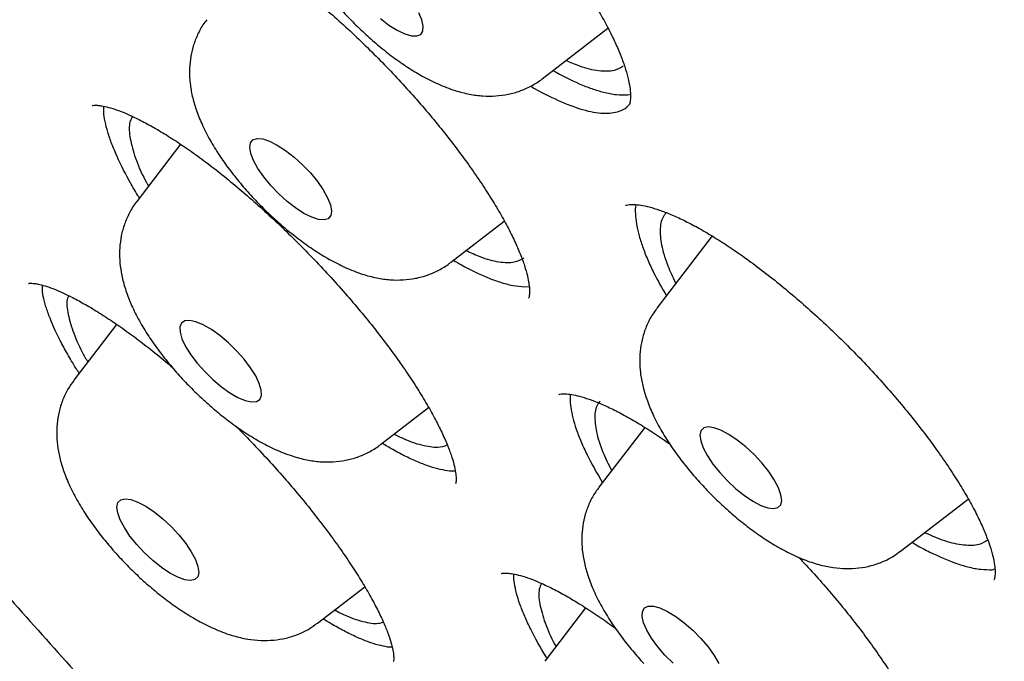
# Model space of a CAD drawing. Header units: millimetres. Extents: x 8 to 1577, y 12 to 2536.
# Tile 12 of 108: x 1318.93 to 1326.13, y 876.55 to 881.24. Entities that reach past the tile are written whole.
import ezdxf

# ---------------------------------------------------------------- set-up
doc = ezdxf.new("R2010")
doc.units = ezdxf.units.MM

msp = doc.modelspace()

# ---------------------------------------------------------------- linework, layer by layer
at = {"color": 7, "linetype": 'Continuous', "lineweight": 30}
for p, q in [((1322.7486, 880.8108), (1323.2293, 881.1815)), ((1323.3741, 880.6934), (1323.3939, 880.6969)), ((1320.103, 880.3317), (1319.7818, 879.9125)), ((1322.0766, 879.466), (1322.4709, 879.7701)), ((1323.9919, 879.6607), (1323.5875, 879.1329)), ((1322.6191, 879.2895), (1322.6528, 879.2916)), ((1319.6346, 879.0147), (1319.3224, 878.6072)), ((1321.5647, 878.1354), (1321.9168, 878.407)), ((1323.4987, 878.2615), (1323.1635, 877.8239)), ((1322.1126, 877.9415), (1322.0707, 877.9417)), ((1325.3705, 877.3558), (1325.8653, 877.7374)), ((1326.0401, 877.2207), (1326.0601, 877.226)), ((1321.1053, 876.8301), (1321.4498, 877.0958)), ((1323.0659, 876.9418), (1322.767, 876.5516)), ((1321.6501, 876.6534), (1321.6167, 876.6552))]:
    msp.add_line(p, q, dxfattribs=at)
at = {"color": 7, "linetype": 'Continuous', "lineweight": 30, "flags": 128}
for points in [[(1321.5643, 881.2502), (1321.6267, 881.203), (1321.6871, 881.1653), (1321.7429, 881.1387), (1321.7914, 881.1245), (1321.8307, 881.1233), (1321.859, 881.135), (1321.8751, 881.1592), (1321.8783, 881.1949), (1321.8684, 881.2404), (1321.8459, 881.2938)], [(1320.7115, 880.0924), (1320.6687, 880.154), (1320.6364, 880.2122), (1320.6159, 880.2645), (1320.6082, 880.3085), (1320.6136, 880.3423), (1320.6318, 880.3645), (1320.662, 880.3741), (1320.703, 880.3707), (1320.7529, 880.3544), (1320.8096, 880.3259), (1320.8705, 880.2865), (1320.9331, 880.2379), (1320.9945, 880.1822), (1321.0522, 880.1219), (1321.1035, 880.0595), (1321.1462, 879.9979), (1321.1785, 879.9397), (1321.199, 879.8875), (1321.2067, 879.8434), (1321.2014, 879.8096), (1321.1832, 879.7874), (1321.1529, 879.7778), (1321.1119, 879.7812), (1321.062, 879.7976), (1321.0054, 879.826), (1320.9444, 879.8655), (1320.8819, 879.9141), (1320.8204, 879.9697), (1320.7628, 880.0301), (1320.7115, 880.0924)], [(1320.5669, 878.7601), (1320.5121, 878.8218), (1320.4522, 878.8801), (1320.3899, 878.9326), (1320.3278, 878.9768), (1320.2687, 879.0109), (1320.2151, 879.0335), (1320.1694, 879.0434), (1320.1336, 879.0403), (1320.1092, 879.0243), (1320.0974, 878.9961), (1320.0986, 878.957), (1320.1127, 878.9086), (1320.1393, 878.8531), (1320.177, 878.7928), (1320.2243, 878.7305), (1320.2791, 878.6689), (1320.3389, 878.6105), (1320.4013, 878.5581), (1320.4634, 878.5138), (1320.5225, 878.4797), (1320.5761, 878.4572), (1320.6218, 878.4472), (1320.6576, 878.4503), (1320.6819, 878.4663), (1320.6938, 878.4945), (1320.6926, 878.5336), (1320.6784, 878.582), (1320.6519, 878.6376), (1320.6142, 878.6978), (1320.5669, 878.7601)], [(1324.355, 878.0013), (1324.2983, 878.0621), (1324.2373, 878.1187), (1324.1747, 878.1687), (1324.1133, 878.2098), (1324.0558, 878.2402), (1324.0046, 878.2586), (1323.962, 878.2642), (1323.9298, 878.2568), (1323.9096, 878.2366), (1323.902, 878.2046), (1323.9076, 878.1622), (1323.926, 878.1111), (1323.9564, 878.0538), (1323.9975, 877.9925), (1324.0476, 877.9301), (1324.1043, 877.8693), (1324.1653, 877.8127), (1324.2279, 877.7627), (1324.2893, 877.7216), (1324.3468, 877.6912), (1324.398, 877.6728), (1324.4406, 877.6672), (1324.4728, 877.6746), (1324.493, 877.6948), (1324.5006, 877.7268), (1324.495, 877.7692), (1324.4766, 877.8202), (1324.4462, 877.8776), (1324.4051, 877.9389), (1324.355, 878.0013)], [(1319.7824, 877.4044), (1319.7323, 877.4668), (1319.6912, 877.5281), (1319.6608, 877.5854), (1319.6424, 877.6365), (1319.6369, 877.6789), (1319.6444, 877.7109), (1319.6647, 877.7311), (1319.6968, 877.7385), (1319.7394, 877.7329), (1319.7906, 877.7145), (1319.8482, 877.6841), (1319.9096, 877.643), (1319.9721, 877.593), (1320.0331, 877.5364), (1320.0899, 877.4756), (1320.1399, 877.4132), (1320.181, 877.3519), (1320.2114, 877.2945), (1320.2298, 877.2435), (1320.2354, 877.2011), (1320.2279, 877.1691), (1320.2076, 877.1489), (1320.1754, 877.1415), (1320.1328, 877.1471), (1320.0816, 877.1655), (1320.0241, 877.1959), (1319.9627, 877.237), (1319.9001, 877.287), (1319.8391, 877.3436), (1319.7824, 877.4044)], [(1323.6465, 876.5955), (1323.5934, 876.6576), (1323.5483, 876.7197), (1323.5132, 876.779), (1323.4897, 876.8329), (1323.4787, 876.8792), (1323.4808, 876.9157), (1323.4959, 876.941), (1323.5232, 876.9538), (1323.5617, 876.9536), (1323.6095, 876.9405), (1323.6647, 876.9149), (1323.7248, 876.8781), (1323.7873, 876.8316), (1323.8492, 876.7775), (1323.9081, 876.718), (1323.9612, 876.656), (1324.0063, 876.5939), (1324.0413, 876.5346)], [(1323.7053, 876.5361), (1323.6465, 876.5955)]]:
    msp.add_lwpolyline(points, dxfattribs=at)
at = {"color": 7, "linetype": 'Continuous', "lineweight": 30}
for points, knots in [([(1306.8673, 906.0963), (1306.8165, 906.047), (1306.7202, 905.9535), (1306.5984, 905.8247), (1306.5022, 905.7178), (1306.4215, 905.6238), (1306.3533, 905.541), (1306.2936, 905.4659), (1306.2373, 905.3925), (1306.183, 905.3194), (1306.1281, 905.2427), (1306.0705, 905.1594), (1306.0114, 905.0702), (1305.9554, 904.9819), (1305.907, 904.9025), (1305.8663, 904.8333), (1305.8289, 904.7679), (1305.7872, 904.6927), (1305.7376, 904.5993), (1305.68, 904.4853), (1305.6213, 904.362), (1305.5644, 904.2345), (1305.5118, 904.1087), (1305.4553, 903.9647), (1305.3972, 903.8041), (1305.3399, 903.6292), (1305.2916, 903.4665), (1305.2503, 903.3138), (1305.2139, 903.1663), (1305.1807, 903.018), (1305.15, 902.8654), (1305.1229, 902.7144), (1305.0984, 902.5599), (1305.0761, 902.3984), (1305.0551, 902.2184), (1305.0365, 902.0191), (1305.0227, 901.8197), (1305.0138, 901.6325), (1305.0091, 901.4703), (1305.007, 901.3254), (1305.007, 901.1986), (1305.0082, 901.0876), (1305.0107, 900.9636), (1305.0155, 900.8143), (1305.0244, 900.6296), (1305.0393, 900.3985), (1305.0635, 900.1142), (1305.1015, 899.7694), (1305.1541, 899.3855), (1305.2099, 899.0464), (1305.2621, 898.7643), (1305.3032, 898.5572), (1305.3452, 898.3574), (1305.3857, 898.1752), (1305.4228, 898.0152), (1305.4558, 897.8779), (1305.484, 897.7637), (1305.5069, 897.6729), (1305.5248, 897.6032), (1305.5411, 897.5409), (1305.5596, 897.4705), (1305.5841, 897.3789), (1305.6153, 897.2646), (1305.6553, 897.1215), (1305.7048, 896.9494), (1305.7622, 896.7559), (1305.8235, 896.5559), (1305.886, 896.3585), (1305.9742, 896.0871), (1306.0898, 895.7467), (1306.2346, 895.3418), (1306.3814, 894.9497), (1306.5368, 894.5518), (1306.7079, 894.1309), (1306.9003, 893.6763), (1307.1155, 893.1878), (1307.3567, 892.6618), (1307.6075, 892.1363), (1307.8628, 891.6199), (1308.1102, 891.1351), (1308.3568, 890.6654), (1308.5969, 890.2199), (1308.828, 889.8011), (1309.0478, 889.411), (1309.2363, 889.0826), (1309.3942, 888.8115), (1309.5194, 888.5989), (1309.6238, 888.4233), (1309.6991, 888.2974), (1309.7553, 888.204), (1309.8067, 888.1188), (1309.8706, 888.0133), (1309.9527, 887.8785), (1310.0543, 887.7129), (1310.1766, 887.5149), (1310.3184, 887.2875), (1310.4803, 887.0305), (1310.6606, 886.7476), (1310.9409, 886.313), (1311.3193, 885.7381), (1311.8276, 884.9866), (1312.3752, 884.1996), (1312.9628, 883.3792), (1313.6096, 882.5006), (1314.3194, 881.5641), (1315.0975, 880.5689), (1315.8889, 879.5862), (1316.6932, 878.6156), (1317.5087, 877.6584), (1318.3835, 876.6588), (1319.3228, 875.6157), (1320.3318, 874.5292), (1321.3604, 873.4546), (1322.4131, 872.3871), (1323.4883, 871.329), (1324.5842, 870.2825), (1325.6922, 869.256), (1326.8105, 868.2514), (1327.8592, 867.3384), (1328.8414, 866.5075), (1329.7612, 865.7495), (1330.7022, 864.9953), (1331.6632, 864.2469), (1332.6059, 863.5343), (1333.5201, 862.8637), (1334.3925, 862.2423), (1335.2462, 861.652), (1335.9285, 861.1944), (1336.4466, 860.8547), (1336.8073, 860.6216), (1337.1631, 860.3949), (1337.5056, 860.1798), (1337.8213, 859.9843), (1338.0967, 859.816), (1338.3149, 859.6841), (1338.4818, 859.5841), (1338.6119, 859.5066), (1338.7426, 859.4292), (1338.8936, 859.3404), (1339.0746, 859.2347), (1339.2833, 859.114), (1339.5147, 858.9816), (1339.7654, 858.84), (1340.0753, 858.6672), (1340.4496, 858.4622), (1340.8931, 858.2249), (1341.3684, 857.9772), (1341.8745, 857.7212), (1342.4231, 857.4527), (1342.987, 857.1873), (1343.5405, 856.9377), (1344.0468, 856.7189), (1344.5071, 856.528), (1344.9226, 856.3627), (1345.2947, 856.2204), (1345.663, 856.0848), (1346.0444, 855.9503), (1346.4562, 855.8124), (1346.8783, 855.679), (1347.2016, 855.5836), (1347.4191, 855.5223), (1347.5228, 855.4937), (1347.6114, 855.4697), (1347.6851, 855.45), (1347.7456, 855.4341), (1347.8035, 855.4191), (1347.8703, 855.4019), (1347.9658, 855.3777), (1348.0947, 855.3459), (1348.2601, 855.3064), (1348.4554, 855.2618), (1348.6793, 855.2134), (1348.961, 855.1565), (1349.2784, 855.0986), (1349.6102, 855.0455), (1349.9085, 855.0043), (1350.1745, 854.9729), (1350.4094, 854.9496), (1350.6135, 854.9328), (1350.7917, 854.9209), (1350.948, 854.9126), (1351.0877, 854.907), (1351.2162, 854.9033), (1351.345, 854.901), (1351.4855, 854.9003), (1351.6438, 854.9016), (1351.82, 854.9061), (1352.0449, 854.9161), (1352.3165, 854.9353), (1352.6324, 854.969), (1352.96, 855.017), (1353.2959, 855.0814), (1353.587, 855.1519), (1353.834, 855.2227), (1354.0271, 855.2849), (1354.203, 855.3478), (1354.3572, 855.408), (1354.4926, 855.4651), (1354.6732, 855.5462), (1354.9071, 855.6625), (1355.1328, 855.7918), (1355.293, 855.8926), (1355.3841, 855.9527), (1355.4568, 856.0027), (1355.5201, 856.0474), (1355.583, 856.0931), (1355.6573, 856.1489), (1355.7269, 856.2031), (1355.786, 856.2506), (1355.8299, 856.2868), (1355.868, 856.3187), (1355.9014, 856.3471), (1355.936, 856.3771), (1355.9817, 856.4173), (1356.0457, 856.4751), (1356.1299, 856.5538), (1356.2316, 856.6529), (1356.3036, 856.728), (1356.3427, 856.7688)], [0, 0, 0, 0, 0.003761, 0.007132, 0.010107, 0.012622, 0.01467, 0.016524, 0.018359, 0.020292, 0.022127, 0.024258, 0.026663, 0.02892, 0.030859, 0.032482, 0.033892, 0.035456, 0.037836, 0.040552, 0.043574, 0.046575, 0.049465, 0.052243, 0.056386, 0.060246, 0.063816, 0.067012, 0.070134, 0.073272, 0.076426, 0.079721, 0.082667, 0.085945, 0.089555, 0.093496, 0.097761, 0.101193, 0.10427, 0.10699, 0.109356, 0.111366, 0.113168, 0.116229, 0.119592, 0.123255, 0.128726, 0.134759, 0.141354, 0.148511, 0.151907, 0.155413, 0.158735, 0.16168, 0.164247, 0.166436, 0.168249, 0.169684, 0.170742, 0.171545, 0.172633, 0.174071, 0.17586, 0.177999, 0.180756, 0.183855, 0.186924, 0.189918, 0.192836, 0.19919, 0.205156, 0.210735, 0.21633, 0.22238, 0.228764, 0.235588, 0.242849, 0.250549, 0.257107, 0.263773, 0.270016, 0.275803, 0.281376, 0.286449, 0.291021, 0.294122, 0.296934, 0.299221, 0.300879, 0.301771, 0.302802, 0.30415, 0.305812, 0.307961, 0.310477, 0.313361, 0.316612, 0.32023, 0.324065, 0.333015, 0.341831, 0.352149, 0.362277, 0.372213, 0.384588, 0.396774, 0.408832, 0.420764, 0.432568, 0.444245, 0.457913, 0.471578, 0.485243, 0.498908, 0.512821, 0.526734, 0.540649, 0.554564, 0.56848, 0.579519, 0.590797, 0.602314, 0.61407, 0.626066, 0.636947, 0.647732, 0.65829, 0.668621, 0.673185, 0.677703, 0.682176, 0.686599, 0.690661, 0.694157, 0.697089, 0.698991, 0.700547, 0.702073, 0.704007, 0.706351, 0.709052, 0.712072, 0.71532, 0.718797, 0.724159, 0.729987, 0.736282, 0.743044, 0.750264, 0.758475, 0.76612, 0.773199, 0.779711, 0.785657, 0.791034, 0.795844, 0.801781, 0.807887, 0.814266, 0.820918, 0.822756, 0.82437, 0.825754, 0.826907, 0.827829, 0.828602, 0.829633, 0.830978, 0.833114, 0.835746, 0.838875, 0.842501, 0.846613, 0.852696, 0.858292, 0.863401, 0.868022, 0.872154, 0.875798, 0.878912, 0.881737, 0.884285, 0.886555, 0.888819, 0.891412, 0.894373, 0.897705, 0.901406, 0.907282, 0.913569, 0.920222, 0.927241, 0.934574, 0.938971, 0.943317, 0.947267, 0.950773, 0.953834, 0.956649, 0.963425, 0.970404, 0.973008, 0.975289, 0.977201, 0.978438, 0.980014, 0.981929, 0.984073, 0.985358, 0.986492, 0.987475, 0.988309, 0.989063, 0.990121, 0.991834, 0.994051, 0.996773, 1, 1, 1, 1]), ([(1307.8095, 903.9301), (1307.8517, 903.9658), (1307.9547, 904.0531), (1308.1312, 904.1791), (1308.3371, 904.3098), (1308.554, 904.4288), (1308.7812, 904.5367), (1309.0187, 904.6332), (1309.2663, 904.7184), (1309.524, 904.7922), (1309.7916, 904.8548), (1310.0691, 904.9061), (1310.3563, 904.946), (1310.6533, 904.9747), (1310.9598, 904.992), (1311.2758, 904.9979), (1311.6011, 904.9926), (1311.9356, 904.9758), (1312.2793, 904.9477), (1312.6319, 904.9081), (1312.9933, 904.8572), (1313.3633, 904.7948), (1313.7417, 904.7211), (1314.1285, 904.636), (1314.5232, 904.5396), (1314.9259, 904.4318), (1315.3363, 904.3128), (1315.7542, 904.1825), (1316.1794, 904.0411), (1316.6116, 903.8885), (1317.0507, 903.7248), (1317.4964, 903.5501), (1317.9486, 903.3645), (1318.407, 903.1681), (1318.8713, 902.9609), (1319.3414, 902.743), (1319.817, 902.5146), (1320.2979, 902.2757), (1320.7839, 902.0265), (1321.2746, 901.767), (1321.77, 901.4975), (1322.2696, 901.2179), (1322.7733, 900.9286), (1323.2809, 900.6294), (1323.7921, 900.3208), (1324.3066, 900.0027), (1324.8242, 899.6753), (1325.3446, 899.3388), (1325.8676, 898.9933), (1326.393, 898.6391), (1326.9205, 898.2762), (1327.4498, 897.9048), (1327.9807, 897.5252), (1328.5129, 897.1375), (1329.0461, 896.7418), (1329.5802, 896.3385), (1330.1148, 895.9276), (1330.6498, 895.5094), (1331.1847, 895.084), (1331.7195, 894.6517), (1332.2538, 894.2127), (1332.7873, 893.7671), (1333.3199, 893.3153), (1333.8512, 892.8573), (1334.3811, 892.3935), (1334.9092, 891.924), (1335.4353, 891.4491), (1335.9592, 890.969), (1336.4805, 890.4839), (1336.9991, 889.9941), (1337.5148, 889.4997), (1338.0271, 889.0011), (1338.536, 888.4985), (1339.0412, 887.992), (1339.5424, 887.482), (1340.0394, 886.9687), (1340.5319, 886.4524), (1341.0198, 885.9332), (1341.5027, 885.4114), (1341.9805, 884.8873), (1342.453, 884.3612), (1342.9198, 883.8332), (1343.3808, 883.3037), (1343.8358, 882.7728), (1344.2845, 882.2409), (1344.7268, 881.7082), (1345.1624, 881.1749), (1345.591, 880.6413), (1346.0126, 880.1077), (1346.4269, 879.5743), (1346.8337, 879.0414), (1347.2329, 878.5092), (1347.6241, 877.978), (1348.0073, 877.448), (1348.3822, 876.9195), (1348.7488, 876.3928), (1349.1067, 875.868), (1349.4559, 875.3456), (1349.7961, 874.8256), (1350.1272, 874.3083), (1350.4491, 873.7941), (1350.7616, 873.2832), (1351.0645, 872.7757), (1351.3577, 872.272), (1351.6411, 871.7723), (1351.9146, 871.2768), (1352.1779, 870.7858), (1352.431, 870.2995), (1352.6738, 869.8182), (1352.9061, 869.342), (1353.1279, 868.8713), (1353.339, 868.4063), (1353.5393, 867.9471), (1353.7288, 867.4941), (1353.9074, 867.0474), (1354.075, 866.6072), (1354.2314, 866.1739), (1354.3767, 865.7475), (1354.5109, 865.3284), (1354.6337, 864.9166), (1354.7452, 864.5125), (1354.8454, 864.1163), (1354.9343, 863.728), (1355.0117, 863.348), (1355.0777, 862.9763), (1355.1323, 862.6133), (1355.1754, 862.259), (1355.2071, 861.9137), (1355.2274, 861.5774), (1355.2363, 861.2504), (1355.2339, 860.9328), (1355.2201, 860.6246), (1355.195, 860.3262), (1355.1586, 860.0374), (1355.111, 859.7585), (1355.0522, 859.4894), (1354.9821, 859.2304), (1354.9009, 858.9813), (1354.8085, 858.7424), (1354.7048, 858.5135), (1354.5899, 858.295), (1354.4641, 858.0864), (1354.3257, 857.8895), (1354.2283, 857.7608), (1354.174, 857.7009), (1354.173, 857.6998)], [0, 0, 0, 0, 0.004999, 0.012211, 0.019409, 0.026591, 0.033754, 0.040896, 0.048018, 0.055121, 0.062207, 0.069278, 0.076337, 0.083385, 0.090426, 0.09746, 0.10449, 0.111516, 0.118541, 0.125565, 0.132588, 0.139611, 0.146634, 0.153659, 0.160684, 0.167711, 0.174739, 0.181769, 0.1888, 0.195833, 0.202867, 0.209902, 0.216939, 0.223977, 0.231017, 0.238058, 0.2451, 0.252143, 0.259187, 0.266233, 0.273279, 0.280326, 0.287374, 0.294423, 0.301472, 0.308522, 0.315573, 0.322624, 0.329676, 0.336729, 0.343782, 0.350836, 0.35789, 0.364944, 0.371999, 0.379054, 0.386109, 0.393165, 0.400221, 0.407277, 0.414334, 0.421391, 0.428448, 0.435505, 0.442562, 0.449619, 0.456677, 0.463735, 0.470792, 0.47785, 0.484908, 0.491966, 0.499024, 0.506082, 0.51314, 0.520198, 0.527255, 0.534313, 0.541371, 0.548429, 0.555486, 0.562544, 0.569601, 0.576658, 0.583715, 0.590772, 0.597829, 0.604885, 0.611941, 0.618997, 0.626053, 0.633108, 0.640163, 0.647218, 0.654272, 0.661326, 0.668379, 0.675432, 0.682484, 0.689536, 0.696587, 0.703637, 0.710687, 0.717737, 0.724785, 0.731833, 0.738879, 0.745925, 0.75297, 0.760014, 0.767056, 0.774098, 0.781138, 0.788177, 0.795215, 0.802252, 0.809286, 0.81632, 0.823352, 0.830382, 0.837411, 0.844438, 0.851464, 0.858489, 0.865512, 0.872534, 0.879556, 0.886578, 0.893599, 0.900622, 0.907647, 0.914674, 0.921705, 0.928742, 0.935787, 0.942841, 0.949908, 0.956988, 0.964085, 0.971201, 0.978336, 0.985493, 0.992669, 0.999863, 1, 1, 1, 1]), ([(1307.5851, 903.3472), (1307.5789, 903.3401), (1307.5178, 903.2705), (1307.4124, 903.1282), (1307.27, 902.9196), (1307.14, 902.6994), (1307.0211, 902.4687), (1306.9138, 902.2275), (1306.818, 901.9758), (1306.7338, 901.7137), (1306.6612, 901.4413), (1306.6005, 901.1588), (1306.5516, 900.8663), (1306.5146, 900.5641), (1306.4894, 900.2522), (1306.4762, 899.9308), (1306.475, 899.6003), (1306.4856, 899.2607), (1306.5082, 898.9122), (1306.5427, 898.5551), (1306.5889, 898.1896), (1306.647, 897.8157), (1306.7169, 897.4338), (1306.7984, 897.0441), (1306.8915, 896.6466), (1306.9963, 896.2416), (1307.1125, 895.8293), (1307.2402, 895.4099), (1307.3792, 894.9836), (1307.5295, 894.5505), (1307.691, 894.1109), (1307.8637, 893.665), (1308.0473, 893.2129), (1308.2419, 892.755), (1308.4473, 892.2913), (1308.6634, 891.8222), (1308.8901, 891.3477), (1309.1274, 890.8682), (1309.375, 890.3839), (1309.6329, 889.895), (1309.9009, 889.4017), (1310.1789, 888.9043), (1310.4668, 888.4029), (1310.7644, 887.8979), (1311.0717, 887.3894), (1311.3883, 886.8778), (1311.7143, 886.3631), (1312.0494, 885.8458), (1312.3934, 885.3259), (1312.7463, 884.8039), (1313.1078, 884.2798), (1313.4778, 883.754), (1313.856, 883.2268), (1314.2424, 882.6983), (1314.6366, 882.1688), (1315.0386, 881.6386), (1315.4482, 881.1079), (1315.865, 880.5769), (1316.2891, 880.046), (1316.72, 879.5154), (1317.1577, 878.9853), (1317.6019, 878.456), (1318.0524, 877.9277), (1318.509, 877.4007), (1318.9715, 876.8752), (1319.4397, 876.3516), (1319.9132, 875.8299), (1320.392, 875.3106), (1320.8758, 874.7938), (1321.3642, 874.2798), (1321.8572, 873.7688), (1322.3545, 873.2611), (1322.8558, 872.7569), (1323.3609, 872.2564), (1323.8695, 871.76), (1324.3815, 871.2678), (1324.8965, 870.7801), (1325.4143, 870.297), (1325.9347, 869.8189), (1326.4575, 869.346), (1326.9823, 868.8785), (1327.5089, 868.4165), (1328.0371, 867.9605), (1328.5666, 867.5104), (1329.0971, 867.0667), (1329.6285, 866.6294), (1330.1604, 866.1988), (1330.6927, 865.7751), (1331.2249, 865.3585), (1331.757, 864.9492), (1332.2887, 864.5474), (1332.8196, 864.1533), (1333.3495, 863.7671), (1333.8783, 863.389), (1334.4055, 863.0191), (1334.9311, 862.6576), (1335.4547, 862.3047), (1335.9761, 861.9605), (1336.495, 861.6253), (1337.0112, 861.2992), (1337.5245, 860.9824), (1338.0346, 860.6749), (1338.5413, 860.377), (1339.0443, 860.0888), (1339.5433, 859.8104), (1340.0383, 859.542), (1340.5289, 859.2836), (1341.0149, 859.0355), (1341.4961, 858.7978), (1341.9722, 858.5705), (1342.443, 858.3538), (1342.9084, 858.1477), (1343.3681, 857.9525), (1343.8219, 857.7681), (1344.2695, 857.5947), (1344.7109, 857.4323), (1345.1457, 857.2812), (1345.5738, 857.1412), (1345.995, 857.0126), (1346.409, 856.8953), (1346.8158, 856.7895), (1347.2151, 856.6953), (1347.6068, 856.6126), (1347.9905, 856.5416), (1348.3663, 856.4823), (1348.7339, 856.4347), (1349.0931, 856.3989), (1349.4437, 856.375), (1349.7855, 856.363), (1350.1185, 856.3629), (1350.4423, 856.3747), (1350.7568, 856.3985), (1351.0617, 856.4343), (1351.357, 856.482), (1351.6424, 856.5417), (1351.9177, 856.6132), (1352.1828, 856.6965), (1352.4374, 856.7916), (1352.6813, 856.8983), (1352.9145, 857.0166), (1353.1371, 857.1461), (1353.3478, 857.2878), (1353.4992, 857.3992), (1353.5768, 857.4669), (1353.5916, 857.4798)], [0, 0, 0, 0, 0.000796, 0.007771, 0.014753, 0.021745, 0.028751, 0.035773, 0.042812, 0.04987, 0.056945, 0.064036, 0.071142, 0.078262, 0.085392, 0.09253, 0.099676, 0.106827, 0.113982, 0.12114, 0.128299, 0.135458, 0.142618, 0.149777, 0.156935, 0.164092, 0.171248, 0.178402, 0.185554, 0.192706, 0.199855, 0.207003, 0.21415, 0.221295, 0.228439, 0.235582, 0.242723, 0.249863, 0.257003, 0.264141, 0.271278, 0.278414, 0.285549, 0.292683, 0.299817, 0.30695, 0.314082, 0.321214, 0.328345, 0.335475, 0.342605, 0.349735, 0.356864, 0.363992, 0.37112, 0.378248, 0.385376, 0.392503, 0.39963, 0.406756, 0.413883, 0.421009, 0.428135, 0.435261, 0.442386, 0.449512, 0.456637, 0.463762, 0.470888, 0.478013, 0.485138, 0.492263, 0.499388, 0.506513, 0.513638, 0.520763, 0.527888, 0.535013, 0.542138, 0.549263, 0.556388, 0.563514, 0.57064, 0.577765, 0.584891, 0.592017, 0.599144, 0.60627, 0.613397, 0.620524, 0.627651, 0.634779, 0.641907, 0.649035, 0.656164, 0.663293, 0.670423, 0.677553, 0.684684, 0.691815, 0.698947, 0.70608, 0.713213, 0.720347, 0.727482, 0.734617, 0.741754, 0.748891, 0.75603, 0.763169, 0.77031, 0.777452, 0.784595, 0.79174, 0.798886, 0.806033, 0.813182, 0.820332, 0.827484, 0.834638, 0.841793, 0.848949, 0.856107, 0.863267, 0.870427, 0.877588, 0.88475, 0.891911, 0.89907, 0.906228, 0.913381, 0.92053, 0.927673, 0.934807, 0.94193, 0.949041, 0.956138, 0.963218, 0.97028, 0.977325, 0.984351, 0.99136, 0.998355, 1, 1, 1, 1]), ([(1320.7307, 883.398), (1320.7306, 883.398), (1320.7305, 883.3979), (1320.7356, 883.4007), (1320.7558, 883.4052), (1320.7908, 883.4066), (1320.8404, 883.4017), (1320.9022, 883.3886), (1320.9756, 883.3662), (1321.0597, 883.3337), (1321.1533, 883.2905), (1321.2549, 883.2368), (1321.3628, 883.1728), (1321.4763, 883.0989), (1321.5947, 883.0155), (1321.7178, 882.9225), (1321.8446, 882.8205), (1321.9734, 882.7106), (1322.1024, 882.5941), (1322.2297, 882.4728), (1322.3538, 882.348), (1322.4733, 882.221), (1322.5885, 882.0919), (1322.6993, 881.9608), (1322.8054, 881.8282), (1322.9056, 881.6954), (1322.9984, 881.5642), (1323.0829, 881.4362), (1323.1579, 881.3133), (1323.2227, 881.1969), (1323.2767, 881.0885), (1323.3201, 880.9887), (1323.3533, 880.898), (1323.3765, 880.8175), (1323.3901, 880.7487), (1323.3951, 880.6934), (1323.3934, 880.6527), (1323.3882, 880.6277), (1323.3834, 880.618), (1323.3834, 880.6181), (1323.3834, 880.6182)], [0, 0, 0, 0, 0.007358, 0.032774, 0.056625, 0.081802, 0.106737, 0.131996, 0.157856, 0.184298, 0.21119, 0.238368, 0.265672, 0.292843, 0.320342, 0.348416, 0.376913, 0.405665, 0.434496, 0.463184, 0.491587, 0.519609, 0.547437, 0.575596, 0.604028, 0.632635, 0.661289, 0.689824, 0.718106, 0.746017, 0.773451, 0.800445, 0.827312, 0.85397, 0.88028, 0.906123, 0.931477, 0.956578, 0.981952, 1, 1, 1, 1]), ([(1320.9663, 882.5873), (1320.9637, 882.5844), (1320.9405, 882.5581), (1320.9085, 882.5005), (1320.872, 882.4175), (1320.8496, 882.3311), (1320.8389, 882.2432), (1320.8397, 882.1536), (1320.8516, 882.0614), (1320.8754, 881.9644), (1320.9126, 881.8605), (1320.9643, 881.7506), (1321.0289, 881.6385), (1321.103, 881.5286), (1321.1838, 881.4232), (1321.27, 881.3223), (1321.3611, 881.2258), (1321.4564, 881.1341), (1321.5554, 881.0478), (1321.6576, 880.9676), (1321.7632, 880.8939), (1321.8728, 880.8274), (1321.9886, 880.769), (1322.1031, 880.7248), (1322.2126, 880.6966), (1322.3121, 880.6833), (1322.4072, 880.6828), (1322.499, 880.695), (1322.5874, 880.7195), (1322.6697, 880.758), (1322.724, 880.7889), (1322.7472, 880.8099), (1322.748, 880.8106)], [0, 0, 0, 0, 0.003661, 0.03293, 0.061621, 0.090138, 0.118949, 0.14865, 0.180054, 0.214234, 0.252308, 0.294272, 0.337083, 0.378317, 0.418088, 0.456909, 0.495218, 0.53337, 0.571643, 0.610306, 0.649756, 0.690532, 0.73341, 0.779336, 0.817017, 0.850863, 0.882351, 0.912436, 0.941701, 0.970503, 0.99907, 1, 1, 1, 1]), ([(1319.9925, 881.9808), (1319.9924, 881.9807), (1319.9918, 881.9804), (1319.9987, 881.9832), (1320.0221, 881.9858), (1320.0614, 881.9839), (1320.1134, 881.9749), (1320.1777, 881.9573), (1320.2536, 881.93), (1320.34, 881.8923), (1320.4357, 881.8439), (1320.5391, 881.785), (1320.6485, 881.7162), (1320.7631, 881.6377), (1320.8822, 881.5501), (1321.0058, 881.4533), (1321.1328, 881.3478), (1321.2615, 881.2349), (1321.3902, 881.116), (1321.5171, 880.9926), (1321.6405, 880.8664), (1321.7592, 880.7385), (1321.8733, 880.6092), (1321.9828, 880.4784), (1322.0874, 880.3467), (1322.1859, 880.2153), (1322.2771, 880.086), (1322.3597, 879.9605), (1322.4328, 879.8405), (1322.4956, 879.7276), (1322.5476, 879.6232), (1322.5889, 879.5279), (1322.6199, 879.4424), (1322.641, 879.3676), (1322.6528, 879.3053), (1322.6564, 879.257), (1322.6542, 879.2243), (1322.6496, 879.2076), (1322.6491, 879.2069), (1322.6489, 879.2066)], [0, 0, 0, 0, 0.005135, 0.029444, 0.05512, 0.080039, 0.105225, 0.131136, 0.157829, 0.185186, 0.213024, 0.241153, 0.269397, 0.297481, 0.325852, 0.3548, 0.384173, 0.413802, 0.443511, 0.473071, 0.502337, 0.531209, 0.559858, 0.588819, 0.618059, 0.64748, 0.676951, 0.706297, 0.735379, 0.764066, 0.792243, 0.819923, 0.847413, 0.874629, 0.901417, 0.927646, 0.953313, 0.978744, 1, 1, 1, 1]), ([(1320.2949, 881.2416), (1320.2851, 881.2294), (1320.256, 881.1931), (1320.2211, 881.1246), (1320.19, 881.0401), (1320.1722, 880.9531), (1320.1659, 880.8646), (1320.1709, 880.7742), (1320.1872, 880.6805), (1320.2159, 880.581), (1320.2586, 880.4744), (1320.3156, 880.3631), (1320.3828, 880.2538), (1320.4356, 880.179), (1320.4637, 880.1418), (1320.4667, 880.1379)], [0, 0, 0, 0, 0.0373467, 0.1107456, 0.1830606, 0.255358, 0.3289223, 0.4054483, 0.4872416, 0.5772053, 0.6776299, 0.7861256, 0.8931138, 0.9886712, 1, 1, 1, 1]), ([(1323.3413, 880.9016), (1323.3209, 880.8896), (1323.2746, 880.8625), (1323.1653, 880.8643), (1323.0453, 880.8891), (1322.9559, 880.9288), (1322.9215, 880.9441)], [0, 0, 0, 0, 0.2329775, 0.5303209, 0.8193674, 1, 1, 1, 1]), ([(1322.8263, 880.8707), (1322.892, 880.8358), (1322.992, 880.7829), (1323.1119, 880.7368), (1323.2038, 880.709), (1323.2937, 880.6918), (1323.3472, 880.6928), (1323.3741, 880.6934)], [0, 0, 0, 0, 0.300203, 0.456314, 0.614702, 0.806305, 1, 1, 1, 1]), ([(1322.6654, 880.7574), (1322.6654, 880.7574), (1322.7381, 880.7104), (1322.8686, 880.6486), (1323.0488, 880.5779), (1323.1991, 880.5521), (1323.3016, 880.5659), (1323.359, 880.5927), (1323.3768, 880.6139), (1323.3813, 880.6193)], [0, 0, 0, 0, 0.000126, 0.206442, 0.412756, 0.619112, 0.825459, 0.955567, 1, 1, 1, 1]), ([(1319.4567, 880.6146), (1319.4564, 880.6145), (1319.4557, 880.6143), (1319.4676, 880.617), (1319.4863, 880.617), (1319.5064, 880.6154), (1319.5302, 880.6123), (1319.5746, 880.6026), (1319.6377, 880.5829), (1319.7125, 880.5533), (1319.7983, 880.5132), (1319.894, 880.4622), (1319.9981, 880.4006), (1320.1091, 880.3287), (1320.2255, 880.2473), (1320.3458, 880.1572), (1320.4682, 880.0594), (1320.5925, 879.9545), (1320.7182, 879.8427), (1320.8451, 879.7241), (1320.9721, 879.5997), (1321.0974, 879.4712), (1321.2193, 879.3402), (1321.3361, 879.2085), (1321.4465, 879.0776), (1321.5496, 878.9486), (1321.6459, 878.8214), (1321.7353, 878.6959), (1321.8173, 878.573), (1321.8908, 878.4546), (1321.9547, 878.3422), (1322.0083, 878.2377), (1322.0511, 878.1428), (1322.0829, 878.0592), (1322.104, 877.9883), (1322.1157, 877.9307), (1322.1193, 877.887), (1322.1178, 877.8593), (1322.1143, 877.8477), (1322.1148, 877.8487), (1322.115, 877.849)], [0, 0, 0, 0, 0.013069, 0.03717, 0.060826, 0.064808, 0.079754, 0.104436, 0.129936, 0.156497, 0.183992, 0.212242, 0.241043, 0.270197, 0.299524, 0.328843, 0.358018, 0.387002, 0.416327, 0.446104, 0.476192, 0.506429, 0.536609, 0.566546, 0.596105, 0.625198, 0.654215, 0.683576, 0.713132, 0.742754, 0.772242, 0.801419, 0.830099, 0.858098, 0.885233, 0.911751, 0.93775, 0.963287, 0.98872, 1, 1, 1, 1]), ([(1319.8018, 879.9385), (1319.7978, 879.9448), (1319.7696, 879.9891), (1319.7055, 880.1017), (1319.6378, 880.236), (1319.5897, 880.357), (1319.5545, 880.4682), (1319.5382, 880.5533), (1319.541, 880.6004), (1319.5415, 880.609)], [0, 0, 0, 0, 0.022126, 0.155942, 0.415978, 0.547969, 0.681872, 0.9419, 1, 1, 1, 1]), ([(1319.7509, 880.5344), (1319.7438, 880.5217), (1319.7236, 880.4859), (1319.7271, 880.3906), (1319.7613, 880.2544), (1319.81, 880.1294), (1319.8557, 880.0468), (1319.8679, 880.0249)], [0, 0, 0, 0, 0.138551, 0.392555, 0.65393, 0.907849, 1, 1, 1, 1]), ([(1320.4667, 880.1379), (1320.4806, 880.1199), (1320.5209, 880.0678), (1320.5928, 879.9834), (1320.6835, 879.8866), (1320.7787, 879.7947), (1320.8774, 879.708), (1320.9795, 879.6274), (1321.0848, 879.5533), (1321.1942, 879.4864), (1321.3095, 879.4275), (1321.4238, 879.3825), (1321.5334, 879.3532), (1321.6333, 879.339), (1321.7287, 879.3377), (1321.8206, 879.349), (1321.9093, 879.3726), (1321.9922, 879.4101), (1322.0484, 879.4417), (1322.0733, 879.4641), (1322.0756, 879.4661)], [0, 0, 0, 0, 0.033973, 0.098146, 0.161532, 0.224624, 0.287897, 0.351779, 0.416918, 0.484188, 0.554844, 0.630458, 0.693323, 0.749652, 0.801936, 0.851813, 0.900283, 0.947952, 0.995212, 1, 1, 1, 1]), ([(1319.7822, 879.9123), (1319.781, 879.9109), (1319.7589, 879.8863), (1319.7275, 879.8304), (1319.6901, 879.7477), (1319.6668, 879.6614), (1319.6554, 879.5736), (1319.6554, 879.4841), (1319.6666, 879.3921), (1319.6896, 879.2955), (1319.7259, 879.1921), (1319.7766, 879.0825), (1319.8405, 878.9704), (1319.9141, 878.8603), (1319.9944, 878.7546), (1320.0803, 878.6533), (1320.1711, 878.5565), (1320.2662, 878.4645), (1320.365, 878.3779), (1320.467, 878.2972), (1320.5723, 878.2231), (1320.6817, 878.1561), (1320.797, 878.0971), (1320.9112, 878.0521), (1321.0208, 878.0227), (1321.1208, 878.0085), (1321.2162, 878.007), (1321.3082, 878.0183), (1321.3969, 878.0418), (1321.4798, 878.0792), (1321.5362, 878.1109), (1321.5613, 878.1334), (1321.5638, 878.1356)], [0, 0, 0, 0, 0.00179, 0.031108, 0.059822, 0.088335, 0.117107, 0.146725, 0.177985, 0.211944, 0.249737, 0.291495, 0.334371, 0.375712, 0.415559, 0.454423, 0.492751, 0.530899, 0.569156, 0.607778, 0.647159, 0.687824, 0.730532, 0.776232, 0.814274, 0.848353, 0.879979, 0.910144, 0.939455, 0.968281, 0.996856, 1, 1, 1, 1]), ([(1323.359, 879.8846), (1323.359, 879.8846), (1323.3586, 879.8843), (1323.3637, 879.8871), (1323.3838, 879.8912), (1323.419, 879.8925), (1323.4685, 879.8874), (1323.5306, 879.8743), (1323.6044, 879.852), (1323.6891, 879.8197), (1323.7834, 879.7768), (1323.8858, 879.7235), (1323.9948, 879.6602), (1324.1094, 879.587), (1324.2289, 879.5045), (1324.3533, 879.4126), (1324.4815, 879.3118), (1324.6118, 879.2032), (1324.7424, 879.0882), (1324.8715, 878.9683), (1324.9973, 878.8451), (1325.1187, 878.7197), (1325.2357, 878.5923), (1325.3483, 878.463), (1325.4562, 878.3322), (1325.5582, 878.2012), (1325.6529, 878.0718), (1325.7392, 877.9456), (1325.816, 877.8244), (1325.8826, 877.7096), (1325.9382, 877.6028), (1325.9831, 877.5045), (1326.0175, 877.4153), (1326.0418, 877.3362), (1326.0564, 877.2689), (1326.0623, 877.2151), (1326.0613, 877.1759), (1326.0568, 877.1526), (1326.0529, 877.1448), (1326.0533, 877.1455), (1326.0535, 877.1456)], [0, 0, 0, 0, 0.0046633, 0.0298323, 0.0536575, 0.0787798, 0.1038108, 0.1292902, 0.1554356, 0.1821999, 0.209436, 0.23697, 0.2646345, 0.2921582, 0.319977, 0.3483805, 0.377215, 0.4063139, 0.4355016, 0.4645512, 0.4933181, 0.5217023, 0.549871, 0.5783529, 0.6071141, 0.6360568, 0.6650576, 0.6939436, 0.7225805, 0.7508445, 0.7786275, 0.8059462, 0.8331117, 0.8600534, 0.8866283, 0.9127087, 0.9382666, 0.9635394, 0.9890737, 1, 1, 1, 1]), ([(1323.4339, 879.89), (1323.4336, 879.8892), (1323.4272, 879.8713), (1323.4302, 879.8231), (1323.4359, 879.7522), (1323.4537, 879.6717), (1323.4809, 879.5837), (1323.5184, 879.4887), (1323.5718, 879.3712), (1323.6247, 879.2793), (1323.6569, 879.2234)], [0, 0, 0, 0, 0.006399, 0.140476, 0.27067, 0.401772, 0.534287, 0.668759, 0.798605, 1, 1, 1, 1]), ([(1323.7264, 879.3142), (1323.7062, 879.3571), (1323.6575, 879.4599), (1323.6194, 879.5964), (1323.6097, 879.7213), (1323.6256, 879.7957), (1323.6491, 879.8232), (1323.6539, 879.8288)], [0, 0, 0, 0, 0.181301, 0.434992, 0.681607, 0.935371, 1, 1, 1, 1]), ([(1322.6131, 879.4974), (1322.5918, 879.4856), (1322.5452, 879.4601), (1322.4357, 879.4656), (1322.316, 879.4946), (1322.2259, 879.537), (1322.1904, 879.5537)], [0, 0, 0, 0, 0.24534, 0.534802, 0.816181, 1, 1, 1, 1]), ([(1322.0991, 879.4833), (1322.1186, 879.4718), (1322.2074, 879.4196), (1322.3212, 879.3658), (1322.4435, 879.3207), (1322.5359, 879.296), (1322.5913, 879.2917), (1322.6191, 879.2895)], [0, 0, 0, 0, 0.09302, 0.422301, 0.590081, 0.793919, 1, 1, 1, 1]), ([(1318.9901, 879.314), (1318.9907, 879.3142), (1318.992, 879.3147), (1319.0098, 879.3159), (1319.0345, 879.3135), (1319.0657, 879.3082), (1319.1107, 879.2966), (1319.1742, 879.2744), (1319.2494, 879.2423), (1319.3356, 879.1995), (1319.4316, 879.1458), (1319.5359, 879.0816), (1319.6472, 879.0072), (1319.7637, 878.9237), (1319.8841, 878.8312), (1319.9767, 878.7569), (1320.0292, 878.7118), (1320.0403, 878.7023)], [0, 0, 0, 0, 0.056728, 0.126007, 0.170838, 0.212032, 0.279623, 0.349745, 0.422969, 0.498833, 0.576779, 0.656221, 0.736604, 0.817429, 0.898198, 0.978548, 1, 1, 1, 1]), ([(1319.3609, 878.6575), (1319.3535, 878.6686), (1319.3202, 878.718), (1319.2749, 878.7976), (1319.201, 878.9325), (1319.1462, 879.0553), (1319.1106, 879.1632), (1319.0908, 879.2402), (1319.0912, 879.28), (1319.0915, 879.3007)], [0, 0, 0, 0, 0.040061, 0.178154, 0.311529, 0.582814, 0.721032, 0.854452, 1, 1, 1, 1]), ([(1319.2835, 879.2244), (1319.2805, 879.2185), (1319.266, 879.1898), (1319.2734, 879.1051), (1319.3092, 878.9725), (1319.3612, 878.8471), (1319.4094, 878.763), (1319.4233, 878.7389)], [0, 0, 0, 0, 0.069981, 0.34104, 0.619964, 0.890925, 1, 1, 1, 1]), ([(1323.5883, 879.1307), (1323.5774, 879.1169), (1323.5475, 879.079), (1323.5124, 879.0087), (1323.4823, 878.924), (1323.4652, 878.8368), (1323.4597, 878.7482), (1323.4655, 878.6577), (1323.4826, 878.5636), (1323.5122, 878.4637), (1323.5559, 878.3567), (1323.6138, 878.2451), (1323.6833, 878.1334), (1323.7606, 878.0255), (1323.8439, 877.9221), (1323.9323, 877.8232), (1324.0254, 877.7288), (1324.1225, 877.6395), (1324.223, 877.5558), (1324.3267, 877.4785), (1324.4339, 877.408), (1324.546, 877.345), (1324.6593, 877.2935), (1324.7698, 877.2567), (1324.8732, 877.2349), (1324.9708, 877.2266), (1325.0646, 877.231), (1325.1552, 877.2479), (1325.2413, 877.2779), (1325.3139, 877.3137), (1325.3532, 877.3448), (1325.3687, 877.357)], [0, 0, 0, 0, 0.016503, 0.045477, 0.07405, 0.102647, 0.131785, 0.162146, 0.194662, 0.230489, 0.270469, 0.313469, 0.355652, 0.396183, 0.435481, 0.474039, 0.512253, 0.550454, 0.588876, 0.627854, 0.667841, 0.70947, 0.753633, 0.794262, 0.830305, 0.863116, 0.893991, 0.923721, 0.952788, 0.98149, 1, 1, 1, 1]), ([(1319.3222, 878.6051), (1319.307, 878.5843), (1319.2737, 878.5387), (1319.2377, 878.4602), (1319.2112, 878.3747), (1319.1974, 878.2871), (1319.195, 878.1981), (1319.2038, 878.1068), (1319.2242, 878.0113), (1319.2575, 877.9095), (1319.3052, 877.8009), (1319.3665, 877.6889), (1319.4385, 877.578), (1319.515, 877.4741), (1319.5703, 877.4084), (1319.5964, 877.3775)], [0, 0, 0, 0, 0.0549724, 0.1201015, 0.1845745, 0.2493931, 0.3158089, 0.3855036, 0.4607439, 0.5441632, 0.6369031, 0.7342034, 0.8284806, 0.9191827, 1, 1, 1, 1]), ([(1322.8712, 878.5022), (1322.8711, 878.5022), (1322.8703, 878.5018), (1322.8768, 878.5045), (1322.8996, 878.5072), (1322.9382, 878.5056), (1322.9898, 878.4973), (1323.0539, 878.4805), (1323.1298, 878.4541), (1323.2164, 878.4175), (1323.3124, 878.3704), (1323.4163, 878.313), (1323.5267, 878.2452), (1323.6155, 878.1871), (1323.6681, 878.1493), (1323.681, 878.14)], [0, 0, 0, 0, 0.011729, 0.090891, 0.174399, 0.25584, 0.338303, 0.423281, 0.510912, 0.600783, 0.692272, 0.784736, 0.877595, 0.969932, 1, 1, 1, 1]), ([(1322.9541, 878.5022), (1322.9531, 878.4928), (1322.9502, 878.4644), (1322.9581, 878.3844), (1322.9842, 878.2784), (1323.0312, 878.1573), (1323.0887, 878.0305), (1323.1487, 877.9261), (1323.1887, 877.8568)], [0, 0, 0, 0, 0.065238, 0.197933, 0.46784, 0.605397, 0.737736, 1, 1, 1, 1]), ([(1323.2566, 877.9454), (1323.2344, 877.9905), (1323.1833, 878.0946), (1323.1426, 878.2306), (1323.1311, 878.3518), (1323.1453, 878.4227), (1323.1676, 878.4483), (1323.1718, 878.4532)], [0, 0, 0, 0, 0.192561, 0.444224, 0.688894, 0.940654, 1, 1, 1, 1]), ([(1320.5074, 878.2703), (1320.5083, 878.2695), (1320.5517, 878.2267), (1320.6359, 878.1389), (1320.7581, 878.0081), (1320.875, 877.8764), (1320.9856, 877.7461), (1321.089, 877.6178), (1321.1855, 877.4915), (1321.2752, 877.3672), (1321.3576, 877.2458), (1321.4314, 877.129), (1321.4958, 877.0185), (1321.5498, 876.916), (1321.593, 876.8233), (1321.6252, 876.7421), (1321.6467, 876.6737), (1321.6586, 876.619), (1321.6625, 876.5784), (1321.6617, 876.5548), (1321.6588, 876.5466), (1321.6597, 876.5484), (1321.6598, 876.5486)], [0, 0, 0, 0, 0.001246, 0.060078, 0.118797, 0.177046, 0.23456, 0.291172, 0.347612, 0.404722, 0.462213, 0.519834, 0.577195, 0.633945, 0.689713, 0.744117, 0.796771, 0.848102, 0.898198, 0.947131, 0.995531, 1, 1, 1, 1]), ([(1321.6654, 878.213), (1321.6849, 878.2028), (1321.7598, 878.1634), (1321.8688, 878.1291), (1321.9826, 878.1094), (1322.0321, 878.1254), (1322.054, 878.1324)], [0, 0, 0, 0, 0.110175, 0.423293, 0.745486, 1, 1, 1, 1]), ([(1322.0707, 877.9417), (1322.0486, 877.9449), (1322.0043, 877.9512), (1321.9274, 877.9734), (1321.8432, 878.0049), (1321.7522, 878.0467), (1321.6634, 878.0929), (1321.6033, 878.129), (1321.577, 878.1448)], [0, 0, 0, 0, 0.17063, 0.342454, 0.517988, 0.694792, 0.865797, 1, 1, 1, 1]), ([(1323.1648, 877.8225), (1323.1561, 877.8119), (1323.1279, 877.7774), (1323.0934, 877.7109), (1323.0614, 877.6266), (1323.0428, 877.5396), (1323.0358, 877.4513), (1323.0401, 877.361), (1323.0556, 877.2676), (1323.0834, 877.1686), (1323.1252, 877.0624), (1323.1813, 876.9513), (1323.2493, 876.8394), (1323.3258, 876.7309), (1323.4063, 876.6289), (1323.464, 876.5646), (1323.4916, 876.5338)], [0, 0, 0, 0, 0.027602, 0.089863, 0.15115, 0.212359, 0.274561, 0.339163, 0.408081, 0.483752, 0.568229, 0.659869, 0.750713, 0.838002, 0.922493, 1, 1, 1, 1]), ([(1326.006, 877.4357), (1325.9867, 877.4237), (1325.9424, 877.396), (1325.8358, 877.3956), (1325.7026, 877.4228), (1325.5966, 877.4689), (1325.5457, 877.4909)], [0, 0, 0, 0, 0.21176, 0.486648, 0.753824, 1, 1, 1, 1]), ([(1325.454, 877.4202), (1325.4638, 877.4144), (1325.5091, 877.3875), (1325.6201, 877.3303), (1325.7481, 877.2746), (1325.8686, 877.2382), (1325.9592, 877.2202), (1326.013, 877.2205), (1326.0401, 877.2207)], [0, 0, 0, 0, 0.040127, 0.18626, 0.481881, 0.632779, 0.815392, 1, 1, 1, 1]), ([(1319.5964, 877.3775), (1319.6117, 877.3601), (1319.6558, 877.31), (1319.7332, 877.2296), (1319.8291, 877.1388), (1319.9287, 877.0535), (1320.0314, 876.9743), (1320.1376, 876.9017), (1320.2481, 876.8365), (1320.3651, 876.7796), (1320.4801, 876.7377), (1320.5895, 876.7121), (1320.688, 876.7015), (1320.7823, 876.7036), (1320.8735, 876.7181), (1320.9607, 876.7457), (1321.0386, 876.7822), (1321.0832, 876.8151), (1321.1033, 876.8298)], [0, 0, 0, 0, 0.0365582, 0.105226, 0.1737636, 0.2425842, 0.3122106, 0.3833879, 0.4571436, 0.5349485, 0.6184462, 0.684492, 0.7442667, 0.8002155, 0.8538965, 0.9062578, 0.9578817, 1, 1, 1, 1]), ([(1324.6242, 877.3119), (1324.6332, 877.3026), (1324.6821, 877.2518), (1324.7675, 877.1569), (1324.8795, 877.0281), (1324.9862, 876.8981), (1325.087, 876.7685), (1325.1805, 876.6408), (1325.2655, 876.5167), (1325.3409, 876.398), (1325.4059, 876.2862), (1325.4599, 876.1827), (1325.5032, 876.0882), (1325.5361, 876.0034), (1325.5587, 875.9291), (1325.5719, 875.8672), (1325.5765, 875.8192), (1325.5753, 875.7868), (1325.5712, 875.7706), (1325.5709, 875.7702), (1325.5707, 875.7701)], [0, 0, 0, 0, 0.013607, 0.074157, 0.135336, 0.197113, 0.259279, 0.321569, 0.383608, 0.445103, 0.505776, 0.56538, 0.623902, 0.682005, 0.73952, 0.79611, 0.85148, 0.905594, 0.959087, 1, 1, 1, 1]), ([(1322.4489, 877.1932), (1322.4486, 877.193), (1322.4471, 877.1923), (1322.4562, 877.1953), (1322.4804, 877.1965), (1322.5205, 877.1931), (1322.5733, 877.1823), (1322.6385, 877.1628), (1322.7152, 877.1336), (1322.8021, 877.094), (1322.8976, 877.0441), (1323.0009, 876.984), (1323.1113, 876.9137), (1323.2063, 876.8494), (1323.2656, 876.8057), (1323.2845, 876.7918)], [0, 0, 0, 0, 0.019282, 0.095777, 0.176296, 0.256309, 0.337908, 0.421942, 0.508223, 0.596202, 0.68523, 0.774251, 0.864339, 0.956667, 1, 1, 1, 1]), ([(1322.7837, 876.5733), (1322.7817, 876.5764), (1322.7336, 876.6514), (1322.6779, 876.7549), (1322.6185, 876.8807), (1322.584, 876.9685), (1322.5588, 877.0492), (1322.5446, 877.1211), (1322.5387, 877.1675), (1322.5405, 877.1872), (1322.5405, 877.1881)], [0, 0, 0, 0, 0.01179, 0.289356, 0.430223, 0.573117, 0.711564, 0.850991, 0.993469, 1, 1, 1, 1]), ([(1322.7437, 877.1196), (1322.7372, 877.1066), (1322.719, 877.0697), (1322.7259, 876.9736), (1322.7658, 876.8362), (1322.8094, 876.7277), (1322.8464, 876.6634), (1322.8491, 876.6587)], [0, 0, 0, 0, 0.148843, 0.422835, 0.704776, 0.978708, 1, 1, 1, 1]), ([(1321.2302, 876.9264), (1321.247, 876.9173), (1321.3186, 876.8782), (1321.4235, 876.8431), (1321.5278, 876.8207), (1321.5704, 876.8324), (1321.5859, 876.8366)], [0, 0, 0, 0, 0.104843, 0.447482, 0.800049, 1, 1, 1, 1]), ([(1321.6167, 876.6552), (1321.5947, 876.6593), (1321.5507, 876.6675), (1321.4744, 876.6924), (1321.3907, 876.7265), (1321.3001, 876.7708), (1321.2181, 876.8155), (1321.1649, 876.8486), (1321.1452, 876.8608)], [0, 0, 0, 0, 0.176477, 0.354182, 0.535706, 0.718537, 0.89582, 1, 1, 1, 1])]:
    msp.add_open_spline(points, degree=3, knots=knots, dxfattribs=at)

doc.saveas('drawing.dxf')
